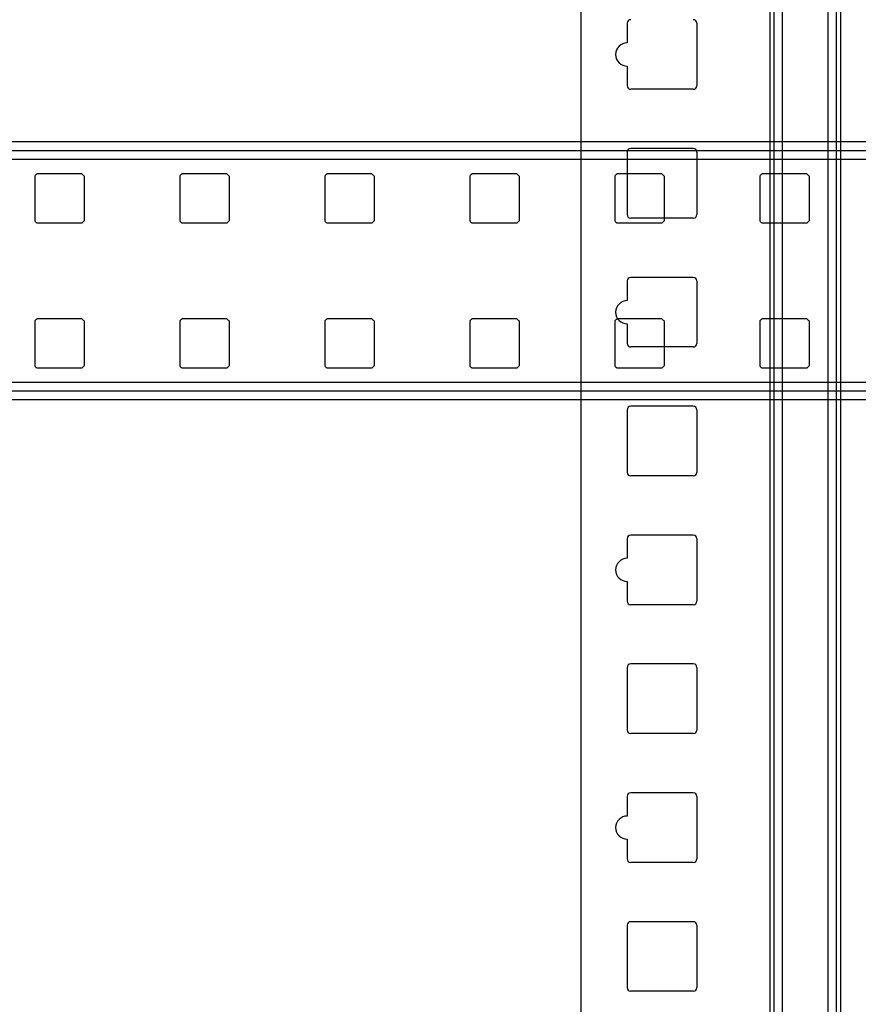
# Model space of a CAD drawing. Header units: millimetres. Extents: x 209 to 825, y 116 to 1310.
# Tile 52 of 70: x 516 to 661, y 982 to 1152. Entities that reach past the tile are written whole.
import ezdxf

# ---------------------------------------------------------------- set-up
doc = ezdxf.new("R2010")
doc.units = ezdxf.units.MM
doc.header["$LTSCALE"] = 92.70943
doc.layers.get('0').update_dxf_attribs({"linetype": 'CONTINUOUS'})

msp = doc.modelspace()

# ---------------------------------------------------------------- linework, layer by layer
at = {"color": 7, "linetype": 'Continuous'}
for p, q in [((645.45, 1259.13), (645.45, 188.43)), ((646.16, 1259.13), (646.16, 188.43)), ((647.57, 1259.13), (647.57, 188.43)), ((655.48, 1259.13), (655.48, 188.43)), ((656.9, 1259.13), (656.9, 188.43)), ((657.61, 1259.13), (657.61, 188.43)), ((612.86, 1256.13), (612.86, 191.43)), ((620.86, 1151.45), (620.86, 1148.05)), ((632.86, 1151.45), (632.86, 1140.65)), ((620.86, 1144.05), (620.86, 1140.65)), ((632.26, 1140.05), (621.46, 1140.05)), ((739.46, 1130.96), (281.46, 1130.96)), ((732.96, 1129.46), (287.96, 1129.46)), ((632.26, 1129.83), (621.46, 1129.83)), ((732.96, 1127.96), (287.96, 1127.96)), ((620.86, 1129.23), (620.86, 1118.43)), ((632.86, 1129.23), (632.86, 1118.43)), ((518.71, 1125.09), (518.71, 1117.34)), ((526.84, 1125.46), (519.09, 1125.46)), ((527.21, 1125.09), (527.21, 1117.34)), ((543.71, 1125.09), (543.71, 1117.34)), ((551.84, 1125.46), (544.09, 1125.46)), ((552.21, 1125.09), (552.21, 1117.34)), ((568.71, 1125.09), (568.71, 1117.34)), ((576.84, 1125.46), (569.09, 1125.46)), ((577.21, 1125.09), (577.21, 1117.34)), ((593.71, 1125.09), (593.71, 1117.34)), ((601.84, 1125.46), (594.09, 1125.46)), ((602.21, 1125.09), (602.21, 1117.34)), ((618.71, 1125.09), (618.71, 1117.34)), ((626.84, 1125.46), (619.09, 1125.46)), ((627.21, 1125.09), (627.21, 1117.34)), ((643.71, 1125.09), (643.71, 1117.34)), ((651.84, 1125.46), (644.09, 1125.46)), ((652.21, 1125.09), (652.21, 1117.34)), ((632.26, 1117.83), (621.46, 1117.83)), ((526.84, 1116.96), (519.09, 1116.96)), ((551.84, 1116.96), (544.09, 1116.96)), ((576.84, 1116.96), (569.09, 1116.96)), ((601.84, 1116.96), (594.09, 1116.96)), ((626.84, 1116.96), (619.09, 1116.96)), ((651.84, 1116.96), (644.09, 1116.96)), ((632.26, 1107.6), (621.46, 1107.6)), ((620.86, 1107), (620.86, 1103.6)), ((632.86, 1107), (632.86, 1096.2)), ((518.71, 1100.09), (518.71, 1092.34)), ((526.84, 1100.46), (519.09, 1100.46)), ((527.21, 1100.09), (527.21, 1092.34)), ((543.71, 1100.09), (543.71, 1092.34)), ((551.84, 1100.46), (544.09, 1100.46)), ((552.21, 1100.09), (552.21, 1092.34)), ((568.71, 1100.09), (568.71, 1092.34)), ((576.84, 1100.46), (569.09, 1100.46)), ((577.21, 1100.09), (577.21, 1092.34)), ((593.71, 1100.09), (593.71, 1092.34)), ((601.84, 1100.46), (594.09, 1100.46)), ((602.21, 1100.09), (602.21, 1092.34)), ((618.71, 1100.09), (618.71, 1092.34)), ((626.84, 1100.46), (619.09, 1100.46)), ((620.86, 1099.6), (620.86, 1096.2)), ((627.21, 1100.09), (627.21, 1092.34)), ((643.71, 1100.09), (643.71, 1092.34)), ((651.84, 1100.46), (644.09, 1100.46)), ((652.21, 1100.09), (652.21, 1092.34)), ((632.26, 1095.6), (621.46, 1095.6)), ((526.84, 1091.96), (519.09, 1091.96)), ((551.84, 1091.96), (544.09, 1091.96)), ((576.84, 1091.96), (569.09, 1091.96)), ((601.84, 1091.96), (594.09, 1091.96)), ((626.84, 1091.96), (619.09, 1091.96)), ((651.84, 1091.96), (644.09, 1091.96)), ((732.96, 1089.46), (287.96, 1089.46)), ((732.96, 1087.96), (287.96, 1087.96)), ((739.46, 1086.46), (281.46, 1086.46)), ((632.26, 1085.38), (621.46, 1085.38)), ((620.86, 1084.78), (620.86, 1073.98)), ((632.86, 1084.78), (632.86, 1073.98)), ((632.26, 1073.38), (621.46, 1073.38)), ((632.26, 1063.15), (621.46, 1063.15)), ((620.86, 1062.55), (620.86, 1059.15)), ((632.86, 1062.55), (632.86, 1051.75)), ((620.86, 1055.15), (620.86, 1051.75)), ((632.26, 1051.15), (621.46, 1051.15)), ((620.86, 1040.33), (620.86, 1029.53)), ((632.26, 1040.93), (621.46, 1040.93)), ((632.86, 1040.33), (632.86, 1029.53)), ((632.26, 1028.93), (621.46, 1028.93)), ((620.86, 1018.1), (620.86, 1014.7)), ((632.26, 1018.7), (621.46, 1018.7)), ((632.86, 1018.1), (632.86, 1007.3)), ((620.86, 1010.7), (620.86, 1007.3)), ((632.26, 1006.7), (621.46, 1006.7)), ((620.86, 995.88), (620.86, 985.08)), ((632.26, 996.48), (621.46, 996.48)), ((632.86, 995.88), (632.86, 985.08)), ((632.26, 984.48), (621.46, 984.48))]:
    msp.add_line(p, q, dxfattribs=at)
for centre, radius, start, end in [((621.46, 1151.45), 0.6, 90, 180), ((632.26, 1151.45), 0.6, 0, 90), ((620.86, 1146.05), 2, 90, 270), ((621.46, 1140.65), 0.6, 180, 270), ((632.26, 1140.65), 0.6, 270, 360), ((621.46, 1129.23), 0.6, 90, 180), ((632.26, 1129.23), 0.6, 0, 90), ((522.96, 1121.21), 5.75, 132.3426, 137.6574), ((522.96, 1121.21), 5.75, 42.3426, 47.6574), ((547.96, 1121.21), 5.75, 132.3426, 137.6574), ((547.96, 1121.21), 5.75, 42.3426, 47.6574), ((572.96, 1121.21), 5.75, 132.3426, 137.6574), ((572.96, 1121.21), 5.75, 42.3426, 47.6574), ((597.96, 1121.21), 5.75, 132.3426, 137.6574), ((597.96, 1121.21), 5.75, 42.3426, 47.6574), ((622.96, 1121.21), 5.75, 132.3426, 137.6574), ((622.96, 1121.21), 5.75, 42.3426, 47.6574), ((647.96, 1121.21), 5.75, 132.3426, 137.6574), ((647.96, 1121.21), 5.75, 42.3426, 47.6574), ((621.46, 1118.43), 0.6, 180, 270), ((632.26, 1118.43), 0.6, 270, 360), ((522.96, 1121.21), 5.75, 222.3426, 227.6574), ((522.96, 1121.21), 5.75, 312.3426, 317.6574), ((547.96, 1121.21), 5.75, 222.3426, 227.6574), ((547.96, 1121.21), 5.75, 312.3426, 317.6574), ((572.96, 1121.21), 5.75, 222.3426, 227.6574), ((572.96, 1121.21), 5.75, 312.3426, 317.6574), ((597.96, 1121.21), 5.75, 222.3426, 227.6574), ((597.96, 1121.21), 5.75, 312.3426, 317.6574), ((622.96, 1121.21), 5.75, 222.3426, 227.6574), ((622.96, 1121.21), 5.75, 312.3426, 317.6574), ((647.96, 1121.21), 5.75, 222.3426, 227.6574), ((647.96, 1121.21), 5.75, 312.3426, 317.6574), ((621.46, 1107), 0.6, 90, 180), ((632.26, 1107), 0.6, 0, 90), ((620.86, 1101.6), 2, 90, 270), ((522.96, 1096.21), 5.75, 132.3426, 137.6574), ((522.96, 1096.21), 5.75, 42.3426, 47.6574), ((547.96, 1096.21), 5.75, 132.3426, 137.6574), ((547.96, 1096.21), 5.75, 42.3426, 47.6574), ((572.96, 1096.21), 5.75, 132.3426, 137.6574), ((572.96, 1096.21), 5.75, 42.3426, 47.6574), ((597.96, 1096.21), 5.75, 132.3426, 137.6574), ((597.96, 1096.21), 5.75, 42.3426, 47.6574), ((622.96, 1096.21), 5.75, 132.3426, 137.6574), ((622.96, 1096.21), 5.75, 42.3426, 47.6574), ((647.96, 1096.21), 5.75, 132.3426, 137.6574), ((647.96, 1096.21), 5.75, 42.3426, 47.6574), ((621.46, 1096.2), 0.6, 180, 270), ((632.26, 1096.2), 0.6, 270, 360), ((522.96, 1096.21), 5.75, 222.3426, 227.6574), ((522.96, 1096.21), 5.75, 312.3426, 317.6574), ((547.96, 1096.21), 5.75, 222.3426, 227.6574), ((547.96, 1096.21), 5.75, 312.3426, 317.6574), ((572.96, 1096.21), 5.75, 222.3426, 227.6574), ((572.96, 1096.21), 5.75, 312.3426, 317.6574), ((597.96, 1096.21), 5.75, 222.3426, 227.6574), ((597.96, 1096.21), 5.75, 312.3426, 317.6574), ((622.96, 1096.21), 5.75, 222.3426, 227.6574), ((622.96, 1096.21), 5.75, 312.3426, 317.6574), ((647.96, 1096.21), 5.75, 222.3426, 227.6574), ((647.96, 1096.21), 5.75, 312.3426, 317.6574), ((621.46, 1084.78), 0.6, 90, 180), ((632.26, 1084.78), 0.6, 0, 90), ((621.46, 1073.98), 0.6, 180, 270), ((632.26, 1073.98), 0.6, 270, 360), ((621.46, 1062.55), 0.6, 90, 180), ((632.26, 1062.55), 0.6, 0, 90), ((620.86, 1057.15), 2, 90, 270), ((621.46, 1051.75), 0.6, 180, 270), ((632.26, 1051.75), 0.6, 270, 360), ((621.46, 1040.33), 0.6, 90, 180), ((632.26, 1040.33), 0.6, 0, 90), ((621.46, 1029.53), 0.6, 180, 270), ((632.26, 1029.53), 0.6, 270, 360), ((621.46, 1018.1), 0.6, 90, 180), ((632.26, 1018.1), 0.6, 0, 90), ((620.86, 1012.7), 2, 90, 270), ((621.46, 1007.3), 0.6, 180, 270), ((632.26, 1007.3), 0.6, 270, 360), ((621.46, 995.88), 0.6, 90, 180), ((632.26, 995.88), 0.6, 0, 90), ((621.46, 985.08), 0.6, 180, 270), ((632.26, 985.08), 0.6, 270, 360)]:
    msp.add_arc(centre, radius, start, end, dxfattribs=at)

doc.saveas('drawing.dxf')
